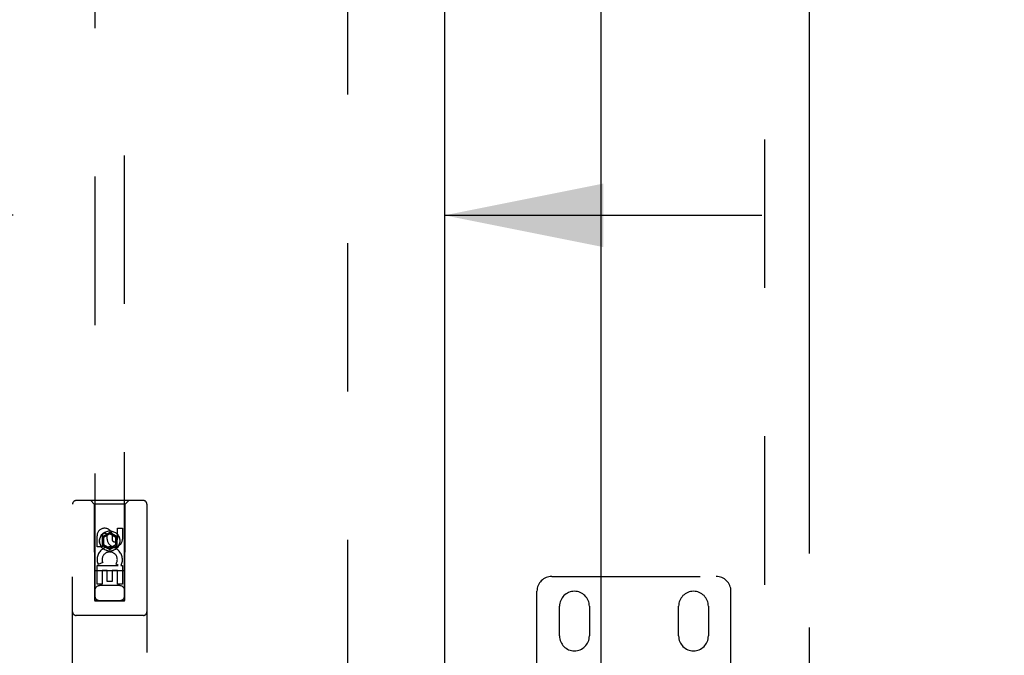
# Model space of a CAD drawing. Header units: inches. Extents: x 0 to 227, y 0 to 147.
# Tile 19 of 34: x 65.76 to 74.04, y 82.02 to 87.35. Entities that reach past the tile are written whole.
import ezdxf

# ---------------------------------------------------------------- set-up
doc = ezdxf.new("R2010")
doc.units = ezdxf.units.IN
doc.header["$LTSCALE"] = 12.466667
doc.header["$MEASUREMENT"] = 0
doc.linetypes.add('HIDDEN', pattern=[0.2, 0.1, -0.1])
doc.linetypes.add('PHANTOM', pattern=[0.8, 0.45, -0.05, 0.1, -0.05, 0.1, -0.05])
doc.layers.get('0').update_dxf_attribs({"linetype": 'CONTINUOUS'})
for name, color, linetype in [('02___PRT_ALL_AXES', 7, 'CONTINUOUS'), ('AVAILABLE_DOOR_SPACE', 7, 'CONTINUOUS'), ('DEFAULT_2', 8, 'HIDDEN'), ('DIMENSIONS', 7, 'CONTINUOUS')]:
    doc.layers.add(name, color=color, linetype=linetype)
doc.styles.get("Standard").update_dxf_attribs({"font": 'arial.ttf'})
doc.dimstyles.new('DIMSTYLE_1', dxfattribs={"dimtxt": 1, "dimasz": 1.333333, "dimexe": 0.09, "dimexo": 0.07, "dimgap": 0.0375, "dimtad": 0, "dimtih": 1, "dimtoh": 1, "dimzin": 4, "dimdsep": 46, "dimtxsty": 'Standard', "dimblk": '_FILLED', "dimblk1": '_FILLED', "dimblk2": '_FILLED', "dimcen": 0.09, "dimazin": 1, "dimtfac": 1, "dimtdec": 3, "dimtofl": 0, "dimtmove": 0, "dimatfit": 3, "dimldrblk": '_FILLED', "dimfxl": 0, "dimtolj": 1, "dimtzin": 4, "dimarcsym": 0})

# ---------------------------------------------------------------- blocks, each defined once
blk = doc.blocks.new('_FILLED')
at = {"color": 0, "linetype": 'ByBlock'}
blk.add_solid([(0, 0), (-1, 0.2), (-1, -0.2)], dxfattribs=at)
blk = doc.blocks.new('*D8')
at = {"layer": 'DIMENSIONS', "color": 2, "linetype": 'Continuous'}
for p, q in [((72.396, 91.1581), (81.7425, 91.1581)), ((95.5835, 91.1581), (86.2369, 91.1581))]:
    blk.add_line(p, q, dxfattribs=at)
at = {"layer": 'DIMENSIONS', "color": 2, "linetype": 'Continuous', "xscale": 1.3333333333, "yscale": 1.3333333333, "zscale": 1.3333333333, "rotation": 180}
blk.add_blockref('_FILLED', (72.396, 91.1581), dxfattribs=at)
at = {"layer": 'DIMENSIONS', "color": 2, "linetype": 'Continuous', "xscale": 1.3333333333, "yscale": 1.3333333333, "zscale": 1.3333333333}
blk.add_blockref('_FILLED', (95.5835, 91.1581), dxfattribs=at)
at = {"layer": 'DIMENSIONS', "color": 2, "linetype": 'Continuous', "insert": (83.9897, 91.6581), "char_height": 1, "width": 3.494424, "attachment_point": 2, "line_spacing_factor": 0.9}
blk.add_mtext('23.19', dxfattribs=at)
blk = doc.blocks.new('*D17')
at = {"layer": 'DIMENSIONS', "color": 2, "linetype": 'Continuous'}
for p, q in [((65.7085, 85.7112), (63.1893, 85.7112)), ((69.3335, 85.7112), (72.0001, 85.7112))]:
    blk.add_line(p, q, dxfattribs=at)
at = {"layer": 'DIMENSIONS', "color": 2, "linetype": 'Continuous', "xscale": 1.3333333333, "yscale": 1.3333333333, "zscale": 1.3333333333}
blk.add_blockref('_FILLED', (65.7085, 85.7112), dxfattribs=at)
at = {"layer": 'DIMENSIONS', "color": 2, "linetype": 'Continuous', "xscale": 1.3333333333, "yscale": 1.3333333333, "zscale": 1.3333333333, "rotation": 180}
blk.add_blockref('_FILLED', (69.3335, 85.7112), dxfattribs=at)
at = {"layer": 'DIMENSIONS', "color": 2, "linetype": 'Continuous', "insert": (62.6893, 86.2112), "char_height": 1, "width": 2.717472, "attachment_point": 3, "line_spacing_factor": 0.9}
blk.add_mtext('3.63', dxfattribs=at)

msp = doc.modelspace()

# ---------------------------------------------------------------- linework, layer by layer
at = {"color": 3, "linetype": 'Continuous'}
for p, q in [((69.3335, 109.4495), (69.3335, 51.1575)), ((70.646, 87.8869), (70.646, 72.7202))]:
    msp.add_line(p, q, dxfattribs=at)
at = {"layer": '02___PRT_ALL_AXES', "color": 8, "linetype": 'HIDDEN'}
for p, q in [((66.5851, 82.9902), (66.5851, 83.0826)), ((66.5851, 83.0826), (66.6275, 83.0826)), ((66.6275, 83.0826), (66.6275, 82.9902)), ((66.4143, 82.9263), (66.4143, 83.0187)), ((66.4568, 83.0187), (66.4568, 82.9263)), ((66.5006, 82.9902), (66.5006, 83.0187)), ((66.5416, 83.0325), (66.5416, 82.9862)), ((66.4568, 82.9263), (66.4143, 82.9263)), ((66.4143, 82.6139), (66.4143, 82.77)), ((66.4143, 82.77), (66.5919, 82.77)), ((66.4624, 82.7944), (66.4233, 82.7775)), ((66.4568, 82.7274), (66.4568, 82.6139)), ((66.4992, 82.7274), (66.4568, 82.7274)), ((66.4992, 82.6352), (66.4992, 82.7274)), ((66.5416, 82.7274), (66.5416, 82.6352)), ((66.5851, 82.7274), (66.5416, 82.7274)), ((66.5919, 82.77), (66.5734, 82.783)), ((66.5851, 82.6139), (66.5851, 82.7274)), ((66.617, 82.7735), (66.6153, 82.77)), ((66.6153, 82.77), (66.6275, 82.77)), ((66.6275, 82.77), (66.6275, 82.6139)), ((66.5416, 82.6352), (66.4992, 82.6352)), ((66.4568, 82.6139), (66.4143, 82.6139)), ((66.6275, 82.6139), (66.5851, 82.6139)), ((70.3, 82.1785), (70.3, 82.4285)), ((70.55, 82.4285), (70.55, 82.1785)), ((71.3, 82.1785), (71.3, 82.4285)), ((71.55, 82.4285), (71.55, 82.1785))]:
    msp.add_line(p, q, dxfattribs=at)
msp.add_circle((66.521, 82.976), 0.085, dxfattribs=at)
for centre, radius, start, end in [((66.4787, 83.0188), 0.0644, 12.29948, 180.07752), ((66.4787, 83.0187), 0.0219, 359.90115, 180), ((66.5641, 82.9902), 0.0635, 180, 360), ((66.5632, 82.9902), 0.0219, 190.307, 360), ((66.5211, 82.8198), 0.1065, 334.26362, 203.40274), ((66.5211, 82.8198), 0.0639, 324.88948, 203.40261), ((70.425, 82.4285), 0.125, 0, 180), ((71.425, 82.4285), 0.125, 0, 180), ((70.425, 82.1785), 0.125, 180, 360), ((71.425, 82.1785), 0.125, 180, 360)]:
    msp.add_arc(centre, radius, start, end, dxfattribs=at)
at = {"layer": 'AVAILABLE_DOOR_SPACE', "color": 4, "linetype": 'PHANTOM'}
msp.add_line((72.396, 108.4285), (72.396, 52.1785), dxfattribs=at)
at = {"layer": 'DEFAULT_2', "color": 8, "linetype": 'HIDDEN'}
for p, q in [((68.521, 51.8185), (68.521, 108.7885)), ((72.021, 108.7885), (72.021, 51.8185)), ((66.396, 108.476), (66.396, 82.4742)), ((66.646, 82.4742), (66.646, 108.476)), ((66.8035, 83.316), (66.2385, 83.316)), ((66.391, 83.286), (66.361, 83.316)), ((66.651, 83.286), (66.681, 83.316)), ((66.2085, 81.4285), (66.2085, 83.286)), ((66.391, 83.286), (66.3945, 82.476)), ((66.651, 83.286), (66.391, 83.286)), ((66.6475, 82.476), (66.651, 83.286)), ((66.8335, 83.286), (66.8335, 81.4285)), ((66.521, 83.0479), (66.4585, 83.0118)), ((66.521, 83.0479), (66.521, 83.0363)), ((66.5835, 83.0118), (66.521, 83.0479)), ((66.4585, 83.0118), (66.4585, 82.9396)), ((66.4585, 83.0118), (66.4685, 83.006)), ((66.521, 83.0363), (66.4685, 83.006)), ((66.4685, 83.006), (66.4685, 82.9454)), ((66.5735, 83.006), (66.521, 83.0363)), ((66.5835, 83.0118), (66.5735, 83.006)), ((66.5735, 82.9454), (66.5735, 83.006)), ((66.5835, 82.9396), (66.5835, 83.0118)), ((66.4585, 82.9396), (66.4685, 82.9454)), ((66.4585, 82.9396), (66.521, 82.9035)), ((66.4685, 82.9454), (66.521, 82.9151)), ((66.521, 82.9151), (66.5735, 82.9454)), ((66.521, 82.9035), (66.5835, 82.9396)), ((66.521, 82.9035), (66.521, 82.9151)), ((66.5835, 82.9396), (66.5735, 82.9454)), ((66.6485, 82.726), (66.3934, 82.726)), ((70.235, 82.6785), (71.615, 82.6785)), ((66.606, 82.601), (66.436, 82.601)), ((70.11, 81.7047), (70.11, 82.5535)), ((71.74, 81.7047), (71.74, 82.5535)), ((66.3945, 82.476), (66.6475, 82.476)), ((66.396, 82.4773), (66.646, 82.4773)), ((66.396, 82.4742), (66.646, 82.4742)), ((66.8035, 82.351), (66.2385, 82.351))]:
    msp.add_line(p, q, dxfattribs=at)
msp.add_circle((66.521, 82.976), 0.0845, dxfattribs=at)
for centre, radius, start, end in [((66.2385, 83.286), 0.03, 90, 180), ((66.8035, 83.286), 0.03, 0, 90), ((70.235, 82.5535), 0.125, 90, 180), ((71.615, 82.5535), 0.125, 0, 90), ((66.436, 82.561), 0.04, 90, 180), ((66.606, 82.561), 0.04, 0, 90), ((66.436, 82.516), 0.04, 180, 270), ((66.606, 82.516), 0.04, 270, 360), ((66.2385, 82.381), 0.03, 180, 270), ((66.8035, 82.381), 0.03, 270, 360)]:
    msp.add_arc(centre, radius, start, end, dxfattribs=at)

# ---------------------------------------------------------------- dimensions: what is measured, and where the dimension line sits
at = {"layer": 'DIMENSIONS', "color": 2, "linetype": 'Continuous'}
dim = msp.add_linear_dim(base=(72.396, 91.1581), p1=(95.5835, 81.1785), p2=(72.396, 108.4285), angle=180, dimstyle='DIMSTYLE_1', dxfattribs=at)
dim.commit()
dim.dimension.update_dxf_attribs({"geometry": '*D8', "text_midpoint": (83.9764, 91.1525), "dimtype": 160})
dim = msp.add_linear_dim(base=(69.33345519, 85.7112345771), p1=(65.70845519, 81.1785248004), p2=(69.33345519, 51.1775248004), dimstyle='DIMSTYLE_1', dxfattribs=at)
dim.commit()
dim.dimension.update_dxf_attribs({"geometry": '*D17', "text_midpoint": (61.3292604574, 85.7056581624), "dimtype": 160})

doc.saveas('drawing.dxf')
